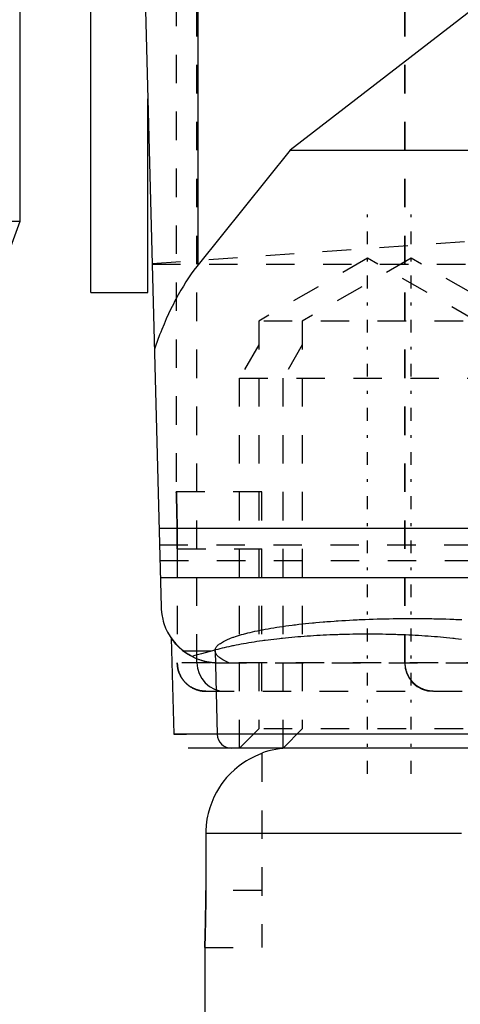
# Model space of a CAD drawing. Extents: x -545 to 345, y -109 to 109.
# Tile 5 of 19: x -164 to -149, y -70 to -35. Entities that reach past the tile are written whole.
import ezdxf

# ---------------------------------------------------------------- set-up
doc = ezdxf.new("R2010")
doc.units = 0
doc.linetypes.add('CENTER', pattern=[1.5, 0.45, -0.5, 0.05, -0.5])
doc.linetypes.add('DASHED', pattern=[2, 1, -1])
for name, color, linetype in [('AM_0', 7, 'CONTINUOUS'), ('AM_3', 7, 'DASHED'), ('AM_7', 7, 'CENTER')]:
    doc.layers.add(name, color=color, linetype=linetype)

msp = doc.modelspace()

# ---------------------------------------------------------------- linework, layer by layer
at = {"layer": 'AM_0', "color": 7, "linetype": 'CONTINUOUS'}
for p, q in [((-162, -45), (-162, 45)), ((-164.5, 42.5), (-164.5, -42.5)), ((-158.236, -44.025), (-158.236, -2)), ((-160.796, -7.779), (-159.532, -56.052)), ((-134.864, -24.422), (-155, -40)), ((-160, -45), (-160, -38.188)), ((-155, -40), (-158.236, -44.025)), ((-155, -40), (-32.649, -40)), ((-164.5, -42.5), (-197.869, -42.5)), ((-164.5, -42.5), (-168.992, -54.842)), ((-162, -45), (-160, -45)), ((-159.605, -53.27), (-145.293, -53.27)), ((-159.56, -55.006), (-146.551, -55.006)), ((-159.178, -57.138), (-159.089, -60.513)), ((-157.639, -57.586), (-157.562, -60.513)), ((-132.789, -60.513), (-159.089, -60.513)), ((-133.289, -61), (-158.589, -61)), ((-156, -61.172), (-156, -61.184)), ((-149.054, -64), (-157.966, -64)), ((-157.966, -64), (-157.966, -66)), ((-158, -68), (-158, -67.998)), ((-158, -68), (-158, -85))]:
    msp.add_line(p, q, dxfattribs=at)
for points in [[(-158.236, -44.025, 0), (-158.284, -44.086, 0), (-158.38, -44.212, 0), (-158.475, -44.343, 0), (-158.522, -44.411, 0), (-158.569, -44.479, 0), (-158.661, -44.62, 0), (-158.752, -44.767, 0), (-158.842, -44.917, 0), (-158.931, -45.073, 0), (-159.018, -45.234, 0), (-159.061, -45.316, 0), (-159.104, -45.399, 0), (-159.188, -45.569, 0), (-159.271, -45.743, 0), (-159.352, -45.922, 0), (-159.432, -46.105, 0), (-159.51, -46.292, 0), (-159.548, -46.387, 0), (-159.586, -46.483, 0), (-159.661, -46.679, 0), (-159.734, -46.879, 0), (-159.77, -46.98, 0)], [(-159.532, -56.052, 0), (-159.528, -56.135, 0), (-159.51, -56.301, 0), (-159.478, -56.464, 0), (-159.457, -56.544, 0), (-159.433, -56.624, 0), (-159.375, -56.78, 0), (-159.304, -56.93, 0), (-159.22, -57.074, 0), (-159.125, -57.21, 0), (-159.019, -57.338, 0), (-158.962, -57.399, 0), (-158.903, -57.457, 0), (-158.777, -57.566, 0), (-158.642, -57.664, 0), (-158.5, -57.75, 0), (-158.352, -57.825, 0), (-158.262, -57.862, 0), (-158.236, -57.872, 0), (-158.21, -57.882, 0), (-158.197, -57.886, 0), (-158.184, -57.891, 0), (-158.158, -57.9, 0), (-158.131, -57.908, 0), (-158.118, -57.912, 0), (-158.105, -57.916, 0), (-158.078, -57.924, 0), (-158.052, -57.932, 0), (-158.038, -57.935, 0), (-158.025, -57.939, 0), (-157.998, -57.945, 0), (-157.971, -57.951, 0), (-157.944, -57.957, 0), (-157.917, -57.963, 0), (-157.889, -57.968, 0), (-157.876, -57.97, 0), (-157.862, -57.973, 0), (-157.835, -57.977, 0), (-157.807, -57.981, 0), (-157.78, -57.985, 0), (-157.752, -57.988, 0), (-157.725, -57.991, 0), (-157.711, -57.992, 0), (-157.697, -57.993, 0), (-157.681, -57.995, 0), (-157.676, -57.995, 0), (-157.672, -57.995, 0), (-157.669, -57.995, 0), (-157.667, -57.995, 0), (-157.662, -57.996, 0), (-157.658, -57.996, 0), (-157.653, -57.996, 0), (-157.649, -57.997, 0), (-157.644, -57.997, 0), (-157.642, -57.997, 0), (-157.639, -57.997, 0), (-157.635, -57.997, 0), (-157.63, -57.998, 0), (-157.628, -57.998, 0)], [(-157.639, -57.586, 0), (-157.639, -57.575, 0), (-157.636, -57.551, 0), (-157.631, -57.527, 0), (-157.627, -57.516, 0), (-157.623, -57.504, 0), (-157.611, -57.48, 0), (-157.597, -57.457, 0), (-157.58, -57.433, 0), (-157.56, -57.41, 0), (-157.537, -57.387, 0), (-157.525, -57.375, 0), (-157.511, -57.364, 0), (-157.482, -57.341, 0), (-157.451, -57.318, 0), (-157.416, -57.295, 0), (-157.379, -57.272, 0), (-157.338, -57.249, 0), (-157.317, -57.238, 0), (-157.295, -57.227, 0), (-157.249, -57.205, 0), (-157.2, -57.182, 0), (-157.175, -57.171, 0), (-157.149, -57.16, 0), (-157.095, -57.139, 0), (-157.038, -57.117, 0), (-157.008, -57.106, 0), (-156.978, -57.096, 0), (-156.916, -57.074, 0), (-156.851, -57.053, 0), (-156.783, -57.033, 0), (-156.713, -57.012, 0), (-156.64, -56.992, 0), (-156.602, -56.982, 0), (-156.564, -56.972, 0), (-156.487, -56.952, 0), (-156.406, -56.933, 0), (-156.324, -56.913, 0), (-156.238, -56.894, 0), (-156.151, -56.876, 0), (-156.106, -56.867, 0), (-156.061, -56.858, 0), (-155.969, -56.839, 0), (-155.875, -56.822, 0), (-155.778, -56.804, 0), (-155.679, -56.787, 0), (-155.578, -56.771, 0), (-155.527, -56.762, 0), (-155.475, -56.754, 0), (-155.371, -56.738, 0), (-155.264, -56.723, 0), (-155.155, -56.707, 0), (-155.044, -56.693, 0), (-154.931, -56.678, 0), (-154.874, -56.671, 0), (-154.817, -56.664, 0), (-154.701, -56.65, 0), (-154.583, -56.637, 0), (-154.463, -56.624, 0), (-154.342, -56.612, 0), (-154.22, -56.6, 0), (-154.158, -56.594, 0), (-154.095, -56.588, 0), (-153.97, -56.577, 0), (-153.843, -56.566, 0), (-153.779, -56.561, 0), (-153.715, -56.555, 0), (-153.585, -56.546, 0), (-153.454, -56.536, 0), (-153.388, -56.532, 0), (-153.322, -56.527, 0), (-153.189, -56.518, 0), (-153.055, -56.51, 0), (-152.92, -56.503, 0), (-152.784, -56.496, 0), (-152.647, -56.489, 0), (-152.578, -56.486, 0), (-152.509, -56.483, 0), (-152.371, -56.477, 0), (-152.232, -56.471, 0), (-152.092, -56.467, 0), (-151.951, -56.462, 0), (-151.811, -56.458, 0), (-151.74, -56.457, 0), (-151.669, -56.455, 0), (-151.527, -56.452, 0), (-151.385, -56.45, 0), (-151.243, -56.448, 0), (-151.1, -56.446, 0), (-150.958, -56.445, 0), (-150.886, -56.445, 0), (-150.815, -56.445, 0), (-150.672, -56.445, 0), (-150.529, -56.446, 0), (-150.387, -56.447, 0), (-150.244, -56.448, 0), (-150.102, -56.45, 0), (-150.031, -56.451, 0), (-149.96, -56.453, 0), (-149.818, -56.456, 0), (-149.677, -56.459, 0), (-149.536, -56.463, 0), (-149.396, -56.467, 0), (-149.256, -56.472, 0), (-149.186, -56.475, 0), (-149.117, -56.478, 0), (-148.978, -56.483, 0)], [(-156, -61.184, 0), (-156.091, -61.22, 0), (-156.271, -61.299, 0), (-156.451, -61.394, 0), (-156.541, -61.447, 0), (-156.629, -61.504, 0), (-156.798, -61.625, 0), (-156.955, -61.756, 0), (-157.098, -61.89, 0), (-157.233, -62.036, 0), (-157.362, -62.195, 0), (-157.423, -62.28, 0), (-157.481, -62.366, 0), (-157.589, -62.545, 0), (-157.681, -62.725, 0), (-157.758, -62.905, 0), (-157.825, -63.093, 0), (-157.881, -63.292, 0), (-157.904, -63.393, 0), (-157.923, -63.496, 0), (-157.951, -63.702, 0), (-157.964, -63.903, 0), (-157.966, -64, 0)], [(-157.966, -66, 0), (-157.966, -66.014, 0), (-157.966, -66.042, 0), (-157.966, -66.07, 0), (-157.966, -66.084, 0), (-157.966, -66.098, 0), (-157.966, -66.127, 0), (-157.966, -66.155, 0), (-157.966, -66.184, 0), (-157.966, -66.212, 0), (-157.966, -66.241, 0), (-157.966, -66.255, 0), (-157.966, -66.27, 0), (-157.966, -66.298, 0), (-157.966, -66.327, 0), (-157.967, -66.356, 0), (-157.967, -66.385, 0), (-157.967, -66.413, 0), (-157.967, -66.428, 0), (-157.967, -66.442, 0), (-157.967, -66.471, 0), (-157.968, -66.499, 0), (-157.968, -66.513, 0), (-157.968, -66.528, 0), (-157.968, -66.556, 0), (-157.968, -66.584, 0), (-157.969, -66.598, 0), (-157.969, -66.613, 0), (-157.969, -66.641, 0), (-157.969, -66.669, 0), (-157.97, -66.696, 0), (-157.97, -66.724, 0), (-157.97, -66.752, 0), (-157.971, -66.765, 0), (-157.971, -66.779, 0), (-157.971, -66.806, 0), (-157.971, -66.833, 0), (-157.972, -66.86, 0), (-157.972, -66.887, 0), (-157.973, -66.913, 0), (-157.973, -66.926, 0), (-157.973, -66.939, 0), (-157.974, -66.965, 0), (-157.974, -66.991, 0), (-157.974, -67.017, 0), (-157.975, -67.042, 0), (-157.975, -67.067, 0), (-157.976, -67.079, 0), (-157.976, -67.091, 0), (-157.976, -67.116, 0), (-157.977, -67.14, 0), (-157.977, -67.164, 0), (-157.978, -67.187, 0), (-157.978, -67.211, 0), (-157.978, -67.222, 0), (-157.979, -67.233, 0), (-157.979, -67.256, 0), (-157.98, -67.278, 0), (-157.98, -67.3, 0), (-157.981, -67.322, 0), (-157.981, -67.343, 0), (-157.981, -67.353, 0), (-157.982, -67.364, 0), (-157.982, -67.384, 0), (-157.983, -67.404, 0), (-157.983, -67.414, 0), (-157.983, -67.424, 0), (-157.983, -67.444, 0), (-157.984, -67.463, 0), (-157.984, -67.473, 0), (-157.984, -67.482, 0), (-157.985, -67.501, 0), (-157.985, -67.52, 0), (-157.986, -67.538, 0), (-157.986, -67.556, 0), (-157.987, -67.574, 0), (-157.987, -67.583, 0), (-157.987, -67.592, 0), (-157.988, -67.609, 0), (-157.988, -67.626, 0), (-157.989, -67.643, 0), (-157.989, -67.66, 0), (-157.99, -67.676, 0), (-157.99, -67.684, 0), (-157.99, -67.692, 0), (-157.991, -67.707, 0), (-157.991, -67.722, 0), (-157.992, -67.737, 0), (-157.992, -67.752, 0), (-157.992, -67.766, 0), (-157.993, -67.773, 0), (-157.993, -67.779, 0), (-157.993, -67.793, 0), (-157.994, -67.806, 0), (-157.994, -67.818, 0), (-157.994, -67.83, 0), (-157.995, -67.842, 0), (-157.995, -67.848, 0), (-157.995, -67.853, 0), (-157.995, -67.864, 0), (-157.996, -67.875, 0), (-157.996, -67.885, 0), (-157.996, -67.895, 0), (-157.997, -67.904, 0), (-157.997, -67.908, 0), (-157.997, -67.913, 0), (-157.997, -67.921, 0), (-157.998, -67.929, 0), (-157.998, -67.933, 0), (-157.998, -67.937, 0), (-157.998, -67.944, 0), (-157.998, -67.951, 0), (-157.998, -67.954, 0), (-157.999, -67.957, 0), (-157.999, -67.963, 0), (-157.999, -67.968, 0), (-157.999, -67.973, 0), (-157.999, -67.978, 0), (-157.999, -67.982, 0), (-157.999, -67.984, 0), (-157.999, -67.985, 0), (-158, -67.989, 0), (-158, -67.992, 0), (-158, -67.994, 0), (-158, -67.996, 0), (-158, -67.998, 0), (-158, -67.998, 0), (-158, -67.999, 0), (-158, -68, 0), (-158, -68, 0), (-158, -68, 0)], [(-158, -67.991, 0), (-158, -67.99, 0), (-158, -67.987, 0), (-157.999, -67.983, 0), (-157.999, -67.981, 0), (-157.999, -67.98, 0), (-157.999, -67.976, 0), (-157.999, -67.971, 0), (-157.999, -67.966, 0), (-157.999, -67.961, 0), (-157.998, -67.955, 0), (-157.998, -67.953, 0), (-157.998, -67.95, 0), (-157.998, -67.943, 0), (-157.998, -67.936, 0), (-157.998, -67.929, 0), (-157.997, -67.922, 0), (-157.997, -67.914, 0), (-157.997, -67.91, 0), (-157.997, -67.906, 0), (-157.997, -67.897, 0), (-157.996, -67.888, 0), (-157.996, -67.884, 0), (-157.996, -67.879, 0), (-157.996, -67.869, 0), (-157.995, -67.859, 0), (-157.995, -67.854, 0), (-157.995, -67.849, 0), (-157.995, -67.838, 0), (-157.994, -67.827, 0), (-157.994, -67.815, 0), (-157.994, -67.804, 0), (-157.993, -67.791, 0), (-157.993, -67.785, 0), (-157.993, -67.779, 0), (-157.992, -67.766, 0), (-157.992, -67.753, 0), (-157.992, -67.739, 0), (-157.991, -67.726, 0), (-157.991, -67.712, 0), (-157.991, -67.704, 0), (-157.99, -67.697, 0), (-157.99, -67.682, 0), (-157.989, -67.667, 0), (-157.989, -67.652, 0), (-157.989, -67.636, 0), (-157.988, -67.621, 0), (-157.988, -67.613, 0), (-157.988, -67.605, 0), (-157.987, -67.588, 0), (-157.987, -67.572, 0), (-157.986, -67.555, 0), (-157.986, -67.538, 0), (-157.985, -67.52, 0), (-157.985, -67.512, 0), (-157.985, -67.503, 0), (-157.985, -67.485, 0), (-157.984, -67.467, 0), (-157.984, -67.449, 0), (-157.983, -67.431, 0), (-157.983, -67.412, 0), (-157.982, -67.403, 0), (-157.982, -67.394, 0), (-157.982, -67.375, 0), (-157.981, -67.355, 0), (-157.981, -67.346, 0), (-157.981, -67.336, 0), (-157.98, -67.316, 0), (-157.98, -67.295, 0), (-157.98, -67.285, 0), (-157.98, -67.275, 0), (-157.979, -67.254, 0), (-157.979, -67.233, 0), (-157.978, -67.211, 0), (-157.978, -67.19, 0), (-157.977, -67.168, 0), (-157.977, -67.156, 0), (-157.977, -67.145, 0), (-157.976, -67.123, 0), (-157.976, -67.1, 0), (-157.976, -67.077, 0), (-157.975, -67.054, 0), (-157.975, -67.03, 0), (-157.974, -67.018, 0), (-157.974, -67.006, 0), (-157.974, -66.982, 0), (-157.973, -66.958, 0), (-157.973, -66.934, 0), (-157.973, -66.909, 0), (-157.972, -66.884, 0), (-157.972, -66.872, 0), (-157.972, -66.859, 0), (-157.972, -66.834, 0), (-157.971, -66.809, 0), (-157.971, -66.783, 0), (-157.97, -66.758, 0), (-157.97, -66.732, 0), (-157.97, -66.719, 0), (-157.97, -66.706, 0), (-157.969, -66.68, 0), (-157.969, -66.654, 0), (-157.969, -66.627, 0), (-157.969, -66.601, 0), (-157.968, -66.575, 0), (-157.968, -66.561, 0), (-157.968, -66.548, 0), (-157.968, -66.521, 0), (-157.968, -66.495, 0), (-157.968, -66.481, 0), (-157.967, -66.468, 0), (-157.967, -66.441, 0), (-157.967, -66.414, 0), (-157.967, -66.401, 0), (-157.967, -66.387, 0), (-157.967, -66.36, 0), (-157.966, -66.333, 0), (-157.966, -66.307, 0), (-157.966, -66.28, 0), (-157.966, -66.253, 0), (-157.966, -66.239, 0), (-157.966, -66.226, 0), (-157.966, -66.199, 0), (-157.966, -66.172, 0), (-157.966, -66.145, 0), (-157.966, -66.119, 0), (-157.966, -66.092, 0), (-157.966, -66.079, 0), (-157.966, -66.066, 0), (-157.966, -66.039, 0), (-157.966, -66.013, 0), (-157.966, -66, 0)]]:
    msp.add_polyline3d(points, dxfattribs=at)
for centre, radius, start, end in [((-157.062, -60.5), 0.5, 181.5, 270), ((-155, -64), 3, 90, 109.4712)]:
    msp.add_arc(centre, radius, start, end, dxfattribs=at)
at = {"layer": 'AM_3', "color": 6, "linetype": 'DASHED'}
for p, q in [((-158.274, -58), (-158.274, 57.858)), ((-150.979, -58), (-150.979, 58)), ((-150.963, -58), (-150.963, 58)), ((-159, 57.359), (-159, -52)), ((-159.848, -43.976), (-129.712, -41.861)), ((-152.281, -43.793), (-156.104, -46)), ((-150.753, -43.793), (-154.577, -46)), ((-148.457, -46), (-152.281, -43.793)), ((-146.93, -46), (-150.753, -43.793)), ((-159.848, -44), (-22.431, -44)), ((-156.104, -46), (-156.104, -60.324)), ((-146.93, -46), (-156.104, -46)), ((-154.577, -46), (-154.577, -60.324)), ((-156.104, -46.828), (-156.781, -48)), ((-154.577, -46.828), (-155.253, -48)), ((-156.781, -61), (-156.781, -48)), ((-156.781, -48), (-146.253, -48)), ((-155.253, -61), (-155.253, -48)), ((-156, -52), (-159, -52)), ((-156, -59), (-156, -52)), ((-159.59, -53.855), (-146.574, -53.855)), ((-158.966, -54), (-158.966, -58)), ((-158.966, -54), (-156, -54)), ((-159.575, -54.406), (-146.533, -54.406)), ((-158.759, -57.58), (-157.729, -57.58)), ((-55.804, -58), (-158.966, -58)), ((-157.533, -58), (-144.196, -58)), ((-157.966, -59), (-148.451, -59)), ((-159.089, -60.513), (-158.637, -60.513)), ((-156.104, -60.324), (-156.781, -61)), ((-146.93, -60.324), (-156.104, -60.324)), ((-154.577, -60.324), (-155.253, -61)), ((-156, -61.184), (-156, -68)), ((-50.981, -64), (-149.054, -64)), ((-156, -66), (-157.966, -66)), ((-158, -67.998), (-158, -67.991)), ((-158, -68), (-156, -68))]:
    msp.add_line(p, q, dxfattribs=at)
for points in [[(-158.274, -58), (-158.255, -58.195), (-158.198, -58.383), (-158.107, -58.556), (-157.984, -58.707), (-157.835, -58.831), (-157.664, -58.924), (-157.479, -58.981), (-157.286, -59)], [(-150.979, -58), (-150.96, -58.195), (-150.904, -58.383), (-150.813, -58.556), (-150.69, -58.707), (-150.54, -58.831), (-150.369, -58.924), (-150.184, -58.981), (-149.991, -59)]]:
    msp.add_lwpolyline(points, dxfattribs=at)
for points in [[(-158.966, -54, 0), (-158.966, -53.986, 0), (-158.966, -53.958, 0), (-158.966, -53.93, 0), (-158.966, -53.916, 0), (-158.966, -53.902, 0), (-158.966, -53.873, 0), (-158.966, -53.845, 0), (-158.966, -53.816, 0), (-158.966, -53.788, 0), (-158.967, -53.759, 0), (-158.967, -53.745, 0), (-158.967, -53.73, 0), (-158.967, -53.702, 0), (-158.967, -53.673, 0), (-158.967, -53.644, 0), (-158.967, -53.615, 0), (-158.968, -53.587, 0), (-158.968, -53.572, 0), (-158.968, -53.558, 0), (-158.968, -53.529, 0), (-158.968, -53.501, 0), (-158.968, -53.487, 0), (-158.968, -53.472, 0), (-158.969, -53.444, 0), (-158.969, -53.416, 0), (-158.969, -53.402, 0), (-158.969, -53.387, 0), (-158.97, -53.359, 0), (-158.97, -53.331, 0), (-158.97, -53.304, 0), (-158.971, -53.276, 0), (-158.971, -53.248, 0), (-158.971, -53.235, 0), (-158.971, -53.221, 0), (-158.972, -53.194, 0), (-158.972, -53.167, 0), (-158.972, -53.14, 0), (-158.973, -53.113, 0), (-158.973, -53.087, 0), (-158.973, -53.074, 0), (-158.974, -53.061, 0), (-158.974, -53.035, 0), (-158.974, -53.009, 0), (-158.975, -52.983, 0), (-158.975, -52.958, 0), (-158.976, -52.933, 0), (-158.976, -52.921, 0), (-158.976, -52.909, 0), (-158.977, -52.884, 0), (-158.977, -52.86, 0), (-158.978, -52.836, 0), (-158.978, -52.813, 0), (-158.979, -52.789, 0), (-158.979, -52.778, 0), (-158.979, -52.767, 0), (-158.979, -52.744, 0), (-158.98, -52.722, 0), (-158.98, -52.7, 0), (-158.981, -52.678, 0), (-158.981, -52.657, 0), (-158.982, -52.647, 0), (-158.982, -52.636, 0), (-158.982, -52.616, 0), (-158.983, -52.596, 0), (-158.983, -52.586, 0), (-158.983, -52.576, 0), (-158.984, -52.556, 0), (-158.984, -52.537, 0), (-158.984, -52.527, 0), (-158.985, -52.518, 0), (-158.985, -52.499, 0), (-158.986, -52.48, 0), (-158.986, -52.462, 0), (-158.987, -52.444, 0), (-158.987, -52.426, 0), (-158.987, -52.417, 0), (-158.988, -52.408, 0), (-158.988, -52.391, 0), (-158.989, -52.374, 0), (-158.989, -52.357, 0), (-158.989, -52.34, 0), (-158.99, -52.324, 0), (-158.99, -52.316, 0), (-158.99, -52.308, 0), (-158.991, -52.293, 0), (-158.991, -52.278, 0), (-158.992, -52.263, 0), (-158.992, -52.248, 0), (-158.993, -52.234, 0), (-158.993, -52.227, 0), (-158.993, -52.221, 0), (-158.993, -52.207, 0), (-158.994, -52.194, 0), (-158.994, -52.182, 0), (-158.994, -52.17, 0), (-158.995, -52.158, 0), (-158.995, -52.152, 0), (-158.995, -52.147, 0), (-158.996, -52.136, 0), (-158.996, -52.125, 0), (-158.996, -52.115, 0), (-158.997, -52.105, 0), (-158.997, -52.096, 0), (-158.997, -52.092, 0), (-158.997, -52.087, 0), (-158.997, -52.079, 0), (-158.998, -52.071, 0), (-158.998, -52.067, 0), (-158.998, -52.063, 0), (-158.998, -52.056, 0), (-158.998, -52.049, 0), (-158.998, -52.046, 0), (-158.999, -52.043, 0), (-158.999, -52.037, 0), (-158.999, -52.032, 0), (-158.999, -52.027, 0), (-158.999, -52.022, 0), (-158.999, -52.018, 0), (-158.999, -52.016, 0), (-159, -52.015, 0), (-159, -52.011, 0), (-159, -52.008, 0), (-159, -52.006, 0), (-159, -52.004, 0), (-159, -52.002, 0), (-159, -52.002, 0), (-159, -52.001, 0), (-159, -52, 0), (-159, -52, 0), (-159, -52, 0)], [(-159, -52, 0), (-159, -52, 0), (-159, -52, 0), (-159, -52.001, 0), (-159, -52.002, 0), (-159, -52.002, 0), (-159, -52.004, 0), (-159, -52.006, 0), (-159, -52.008, 0), (-159, -52.011, 0), (-159, -52.015, 0), (-158.999, -52.016, 0), (-158.999, -52.018, 0), (-158.999, -52.022, 0), (-158.999, -52.027, 0), (-158.999, -52.032, 0), (-158.999, -52.037, 0), (-158.999, -52.043, 0), (-158.998, -52.046, 0), (-158.998, -52.049, 0), (-158.998, -52.056, 0), (-158.998, -52.063, 0), (-158.998, -52.067, 0), (-158.998, -52.071, 0), (-158.997, -52.079, 0), (-158.997, -52.087, 0), (-158.997, -52.092, 0), (-158.997, -52.096, 0), (-158.997, -52.105, 0), (-158.996, -52.115, 0), (-158.996, -52.125, 0), (-158.996, -52.136, 0), (-158.995, -52.147, 0), (-158.995, -52.152, 0), (-158.995, -52.158, 0), (-158.994, -52.17, 0), (-158.994, -52.182, 0), (-158.994, -52.194, 0), (-158.993, -52.207, 0), (-158.993, -52.221, 0), (-158.993, -52.227, 0), (-158.993, -52.234, 0), (-158.992, -52.248, 0), (-158.992, -52.263, 0), (-158.991, -52.278, 0), (-158.991, -52.293, 0), (-158.99, -52.308, 0), (-158.99, -52.316, 0), (-158.99, -52.324, 0), (-158.989, -52.34, 0), (-158.989, -52.357, 0), (-158.989, -52.374, 0), (-158.988, -52.391, 0), (-158.988, -52.408, 0), (-158.987, -52.417, 0), (-158.987, -52.426, 0), (-158.987, -52.444, 0), (-158.986, -52.462, 0), (-158.986, -52.48, 0), (-158.985, -52.499, 0), (-158.985, -52.518, 0), (-158.984, -52.527, 0), (-158.984, -52.537, 0), (-158.984, -52.556, 0), (-158.983, -52.576, 0), (-158.983, -52.586, 0), (-158.983, -52.596, 0), (-158.982, -52.616, 0), (-158.982, -52.636, 0), (-158.982, -52.647, 0), (-158.981, -52.657, 0), (-158.981, -52.678, 0), (-158.98, -52.7, 0), (-158.98, -52.722, 0), (-158.979, -52.744, 0), (-158.979, -52.767, 0), (-158.979, -52.778, 0), (-158.979, -52.789, 0), (-158.978, -52.813, 0), (-158.978, -52.836, 0), (-158.977, -52.86, 0), (-158.977, -52.884, 0), (-158.976, -52.909, 0), (-158.976, -52.921, 0), (-158.976, -52.933, 0), (-158.975, -52.958, 0), (-158.975, -52.983, 0), (-158.974, -53.009, 0), (-158.974, -53.035, 0), (-158.974, -53.061, 0), (-158.973, -53.074, 0), (-158.973, -53.087, 0), (-158.973, -53.113, 0), (-158.972, -53.14, 0), (-158.972, -53.167, 0), (-158.972, -53.194, 0), (-158.971, -53.221, 0), (-158.971, -53.235, 0), (-158.971, -53.248, 0), (-158.971, -53.276, 0), (-158.97, -53.304, 0), (-158.97, -53.331, 0), (-158.97, -53.359, 0), (-158.969, -53.387, 0), (-158.969, -53.402, 0), (-158.969, -53.416, 0), (-158.969, -53.444, 0), (-158.968, -53.472, 0), (-158.968, -53.487, 0), (-158.968, -53.501, 0), (-158.968, -53.529, 0), (-158.968, -53.558, 0), (-158.968, -53.572, 0), (-158.968, -53.587, 0), (-158.967, -53.615, 0), (-158.967, -53.644, 0), (-158.967, -53.673, 0), (-158.967, -53.702, 0), (-158.967, -53.73, 0), (-158.967, -53.745, 0), (-158.967, -53.759, 0), (-158.966, -53.788, 0), (-158.966, -53.816, 0), (-158.966, -53.845, 0), (-158.966, -53.873, 0), (-158.966, -53.902, 0), (-158.966, -53.916, 0), (-158.966, -53.93, 0), (-158.966, -53.958, 0), (-158.966, -53.986, 0), (-158.966, -54, 0)], [(-148.983, -57.18, 0), (-149.086, -57.168, 0), (-149.19, -57.156, 0), (-149.242, -57.15, 0), (-149.294, -57.145, 0), (-149.4, -57.134, 0), (-149.506, -57.124, 0), (-149.613, -57.114, 0), (-149.721, -57.104, 0), (-149.829, -57.095, 0), (-149.884, -57.09, 0), (-149.939, -57.086, 0), (-150.048, -57.077, 0), (-150.159, -57.069, 0), (-150.27, -57.062, 0), (-150.382, -57.055, 0), (-150.494, -57.048, 0), (-150.551, -57.045, 0), (-150.607, -57.041, 0), (-150.72, -57.036, 0), (-150.834, -57.03, 0), (-150.948, -57.025, 0), (-151.063, -57.02, 0), (-151.178, -57.016, 0), (-151.235, -57.014, 0), (-151.293, -57.012, 0), (-151.408, -57.009, 0), (-151.524, -57.006, 0), (-151.64, -57.003, 0), (-151.756, -57.001, 0), (-151.873, -56.999, 0), (-151.931, -56.998, 0), (-151.989, -56.998, 0), (-152.106, -56.997, 0), (-152.222, -56.997, 0), (-152.281, -56.997, 0), (-152.339, -56.997, 0), (-152.455, -56.997, 0), (-152.572, -56.998, 0), (-152.63, -56.998, 0), (-152.688, -56.999, 0), (-152.805, -57.001, 0), (-152.921, -57.003, 0), (-153.037, -57.006, 0), (-153.153, -57.009, 0), (-153.268, -57.012, 0), (-153.326, -57.014, 0), (-153.383, -57.016, 0), (-153.498, -57.02, 0), (-153.613, -57.025, 0), (-153.727, -57.03, 0), (-153.841, -57.036, 0), (-153.954, -57.041, 0), (-154.01, -57.045, 0), (-154.067, -57.048, 0), (-154.179, -57.055, 0), (-154.291, -57.062, 0), (-154.402, -57.069, 0), (-154.513, -57.077, 0), (-154.622, -57.086, 0), (-154.677, -57.09, 0), (-154.732, -57.095, 0), (-154.84, -57.104, 0), (-154.948, -57.114, 0), (-155.055, -57.124, 0), (-155.161, -57.134, 0), (-155.267, -57.145, 0), (-155.319, -57.15, 0), (-155.371, -57.156, 0), (-155.475, -57.168, 0), (-155.578, -57.18, 0), (-155.679, -57.192, 0), (-155.78, -57.205, 0), (-155.88, -57.218, 0), (-155.929, -57.224, 0), (-155.979, -57.231, 0), (-156.076, -57.245, 0), (-156.173, -57.259, 0), (-156.221, -57.266, 0), (-156.268, -57.274, 0), (-156.363, -57.288, 0), (-156.456, -57.304, 0), (-156.502, -57.311, 0), (-156.548, -57.319, 0), (-156.638, -57.335, 0), (-156.728, -57.351, 0), (-156.816, -57.368, 0), (-156.903, -57.385, 0), (-156.988, -57.402, 0), (-157.03, -57.411, 0), (-157.072, -57.419, 0), (-157.155, -57.437, 0), (-157.236, -57.455, 0), (-157.316, -57.474, 0), (-157.395, -57.492, 0), (-157.472, -57.511, 0), (-157.51, -57.521, 0), (-157.547, -57.531, 0), (-157.621, -57.55, 0), (-157.694, -57.57, 0), (-157.729, -57.58, 0)], [(-158.449, -57.778, 0), (-158.488, -57.757, 0), (-158.563, -57.714, 0), (-158.634, -57.67, 0), (-158.668, -57.647, 0), (-158.701, -57.623, 0), (-158.764, -57.576, 0), (-158.822, -57.529, 0), (-158.876, -57.482, 0), (-158.926, -57.435, 0), (-158.971, -57.389, 0), (-158.992, -57.367, 0), (-159.012, -57.346, 0), (-159.049, -57.305, 0), (-159.081, -57.267, 0), (-159.108, -57.232, 0), (-159.131, -57.202, 0), (-159.149, -57.178, 0), (-159.157, -57.167, 0), (-159.163, -57.158, 0), (-159.172, -57.145, 0), (-159.177, -57.139, 0), (-159.178, -57.138, 0)], [(-157.729, -57.58, 0), (-157.863, -57.615, 0), (-158.115, -57.683, 0), (-158.344, -57.748, 0), (-158.449, -57.778, 0)], [(-157.155, -58, 0), (-157.18, -57.989, 0), (-157.23, -57.967, 0), (-157.277, -57.945, 0), (-157.3, -57.934, 0), (-157.321, -57.922, 0), (-157.363, -57.9, 0), (-157.401, -57.877, 0), (-157.437, -57.854, 0), (-157.47, -57.831, 0), (-157.5, -57.808, 0), (-157.514, -57.797, 0), (-157.527, -57.785, 0), (-157.551, -57.762, 0), (-157.572, -57.739, 0), (-157.591, -57.715, 0), (-157.606, -57.692, 0), (-157.618, -57.669, 0), (-157.623, -57.657, 0), (-157.628, -57.645, 0), (-157.634, -57.622, 0), (-157.638, -57.598, 0), (-157.639, -57.586, 0)], [(-157.966, -59, 0), (-157.972, -59, 0), (-157.986, -59, 0), (-158, -58.999, 0), (-158.007, -58.999, 0), (-158.015, -58.999, 0), (-158.029, -58.998, 0), (-158.043, -58.997, 0), (-158.058, -58.996, 0), (-158.072, -58.994, 0), (-158.087, -58.993, 0), (-158.094, -58.992, 0), (-158.102, -58.991, 0), (-158.117, -58.989, 0), (-158.131, -58.986, 0), (-158.146, -58.984, 0), (-158.161, -58.981, 0), (-158.175, -58.978, 0), (-158.183, -58.976, 0), (-158.19, -58.975, 0), (-158.204, -58.971, 0), (-158.219, -58.967, 0), (-158.226, -58.966, 0), (-158.233, -58.964, 0), (-158.247, -58.96, 0), (-158.261, -58.955, 0), (-158.268, -58.953, 0), (-158.275, -58.951, 0), (-158.289, -58.946, 0), (-158.303, -58.942, 0), (-158.316, -58.937, 0), (-158.329, -58.932, 0), (-158.342, -58.927, 0), (-158.348, -58.924, 0), (-158.355, -58.921, 0), (-158.367, -58.916, 0), (-158.38, -58.91, 0), (-158.393, -58.904, 0), (-158.406, -58.898, 0), (-158.419, -58.891, 0), (-158.426, -58.888, 0), (-158.432, -58.885, 0), (-158.445, -58.878, 0), (-158.458, -58.871, 0), (-158.471, -58.863, 0), (-158.483, -58.856, 0), (-158.496, -58.848, 0), (-158.502, -58.844, 0), (-158.509, -58.84, 0), (-158.521, -58.832, 0), (-158.534, -58.823, 0), (-158.546, -58.815, 0), (-158.558, -58.806, 0), (-158.57, -58.797, 0), (-158.576, -58.792, 0), (-158.582, -58.788, 0), (-158.593, -58.779, 0), (-158.605, -58.769, 0), (-158.616, -58.76, 0), (-158.627, -58.751, 0), (-158.637, -58.741, 0), (-158.643, -58.736, 0), (-158.648, -58.731, 0), (-158.658, -58.722, 0), (-158.668, -58.712, 0), (-158.673, -58.707, 0), (-158.678, -58.702, 0), (-158.687, -58.692, 0), (-158.697, -58.682, 0), (-158.702, -58.677, 0), (-158.707, -58.672, 0), (-158.716, -58.661, 0), (-158.726, -58.65, 0), (-158.735, -58.639, 0), (-158.745, -58.628, 0), (-158.754, -58.616, 0), (-158.758, -58.61, 0), (-158.763, -58.604, 0), (-158.772, -58.592, 0), (-158.78, -58.58, 0), (-158.789, -58.568, 0), (-158.797, -58.556, 0), (-158.806, -58.543, 0), (-158.81, -58.537, 0), (-158.814, -58.531, 0), (-158.821, -58.518, 0), (-158.829, -58.505, 0), (-158.836, -58.492, 0), (-158.844, -58.479, 0), (-158.851, -58.466, 0), (-158.854, -58.46, 0), (-158.857, -58.453, 0), (-158.864, -58.441, 0), (-158.87, -58.428, 0), (-158.876, -58.415, 0), (-158.882, -58.402, 0), (-158.887, -58.389, 0), (-158.89, -58.383, 0), (-158.893, -58.376, 0), (-158.898, -58.363, 0), (-158.903, -58.35, 0), (-158.908, -58.337, 0), (-158.912, -58.323, 0), (-158.917, -58.31, 0), (-158.919, -58.303, 0), (-158.921, -58.296, 0), (-158.926, -58.282, 0), (-158.93, -58.268, 0), (-158.932, -58.26, 0), (-158.933, -58.253, 0), (-158.937, -58.239, 0), (-158.941, -58.224, 0), (-158.942, -58.217, 0), (-158.944, -58.21, 0), (-158.947, -58.195, 0), (-158.95, -58.18, 0), (-158.952, -58.166, 0), (-158.955, -58.151, 0), (-158.957, -58.136, 0), (-158.958, -58.129, 0), (-158.959, -58.122, 0), (-158.96, -58.107, 0), (-158.962, -58.092, 0), (-158.963, -58.078, 0), (-158.964, -58.063, 0), (-158.965, -58.049, 0), (-158.965, -58.042, 0), (-158.965, -58.035, 0), (-158.966, -58.021, 0), (-158.966, -58.007, 0), (-158.966, -58, 0)], [(-158.966, -58, 0), (-158.966, -58.007, 0), (-158.966, -58.021, 0), (-158.965, -58.035, 0), (-158.965, -58.042, 0), (-158.965, -58.049, 0), (-158.964, -58.063, 0), (-158.963, -58.078, 0), (-158.962, -58.092, 0), (-158.96, -58.107, 0), (-158.959, -58.122, 0), (-158.958, -58.129, 0), (-158.957, -58.136, 0), (-158.955, -58.151, 0), (-158.952, -58.166, 0), (-158.95, -58.18, 0), (-158.947, -58.195, 0), (-158.944, -58.21, 0), (-158.942, -58.217, 0), (-158.941, -58.224, 0), (-158.937, -58.239, 0), (-158.933, -58.253, 0), (-158.932, -58.26, 0), (-158.93, -58.268, 0), (-158.926, -58.282, 0), (-158.921, -58.296, 0), (-158.919, -58.303, 0), (-158.917, -58.31, 0), (-158.912, -58.323, 0), (-158.908, -58.337, 0), (-158.903, -58.35, 0), (-158.898, -58.363, 0), (-158.893, -58.376, 0), (-158.89, -58.383, 0), (-158.887, -58.389, 0), (-158.882, -58.402, 0), (-158.876, -58.415, 0), (-158.87, -58.428, 0), (-158.864, -58.441, 0), (-158.857, -58.453, 0), (-158.854, -58.46, 0), (-158.851, -58.466, 0), (-158.844, -58.479, 0), (-158.836, -58.492, 0), (-158.829, -58.505, 0), (-158.821, -58.518, 0), (-158.814, -58.531, 0), (-158.81, -58.537, 0), (-158.806, -58.543, 0), (-158.797, -58.556, 0), (-158.789, -58.568, 0), (-158.78, -58.58, 0), (-158.772, -58.592, 0), (-158.763, -58.604, 0), (-158.758, -58.61, 0), (-158.754, -58.616, 0), (-158.745, -58.628, 0), (-158.735, -58.639, 0), (-158.726, -58.65, 0), (-158.716, -58.661, 0), (-158.707, -58.672, 0), (-158.702, -58.677, 0), (-158.697, -58.682, 0), (-158.687, -58.692, 0), (-158.678, -58.702, 0), (-158.673, -58.707, 0), (-158.668, -58.712, 0), (-158.658, -58.722, 0), (-158.648, -58.731, 0), (-158.643, -58.736, 0), (-158.637, -58.741, 0), (-158.627, -58.751, 0), (-158.616, -58.76, 0), (-158.605, -58.769, 0), (-158.593, -58.779, 0), (-158.582, -58.788, 0), (-158.576, -58.792, 0), (-158.57, -58.797, 0), (-158.558, -58.806, 0), (-158.546, -58.815, 0), (-158.534, -58.823, 0), (-158.521, -58.832, 0), (-158.509, -58.84, 0), (-158.502, -58.844, 0), (-158.496, -58.848, 0), (-158.483, -58.856, 0), (-158.471, -58.863, 0), (-158.458, -58.871, 0), (-158.445, -58.878, 0), (-158.432, -58.885, 0), (-158.426, -58.888, 0), (-158.419, -58.891, 0), (-158.406, -58.898, 0), (-158.393, -58.904, 0), (-158.38, -58.91, 0), (-158.367, -58.916, 0), (-158.355, -58.921, 0), (-158.348, -58.924, 0), (-158.342, -58.927, 0), (-158.329, -58.932, 0), (-158.316, -58.937, 0), (-158.303, -58.942, 0), (-158.289, -58.946, 0), (-158.275, -58.951, 0), (-158.268, -58.953, 0), (-158.261, -58.955, 0), (-158.247, -58.96, 0), (-158.233, -58.964, 0), (-158.226, -58.966, 0), (-158.219, -58.967, 0), (-158.204, -58.971, 0), (-158.19, -58.975, 0), (-158.183, -58.976, 0), (-158.175, -58.978, 0), (-158.161, -58.981, 0), (-158.146, -58.984, 0), (-158.131, -58.986, 0), (-158.117, -58.989, 0), (-158.102, -58.991, 0), (-158.094, -58.992, 0), (-158.087, -58.993, 0), (-158.072, -58.994, 0), (-158.058, -58.996, 0), (-158.043, -58.997, 0), (-158.029, -58.998, 0), (-158.015, -58.999, 0), (-158.007, -58.999, 0), (-158, -58.999, 0), (-157.986, -59, 0), (-157.972, -59, 0), (-157.966, -59, 0)], [(-157.628, -57.998, 0), (-157.625, -57.998, 0), (-157.62, -57.998, 0), (-157.615, -57.998, 0), (-157.612, -57.998, 0), (-157.609, -57.999, 0), (-157.604, -57.999, 0), (-157.599, -57.999, 0), (-157.594, -57.999, 0), (-157.588, -57.999, 0), (-157.583, -57.999, 0), (-157.58, -57.999, 0), (-157.578, -57.999, 0), (-157.572, -58, 0), (-157.567, -58, 0), (-157.562, -58, 0), (-157.557, -58, 0), (-157.551, -58, 0), (-157.549, -58, 0), (-157.546, -58, 0), (-157.541, -58, 0), (-157.536, -58, 0), (-157.533, -58, 0)], [(-149.975, -59, 0), (-149.982, -59, 0), (-149.996, -59, 0), (-150.01, -58.999, 0), (-150.017, -58.999, 0), (-150.024, -58.999, 0), (-150.038, -58.998, 0), (-150.052, -58.997, 0), (-150.066, -58.996, 0), (-150.081, -58.994, 0), (-150.095, -58.993, 0), (-150.103, -58.992, 0), (-150.11, -58.991, 0), (-150.124, -58.989, 0), (-150.139, -58.986, 0), (-150.153, -58.984, 0), (-150.168, -58.981, 0), (-150.182, -58.978, 0), (-150.19, -58.976, 0), (-150.197, -58.975, 0), (-150.211, -58.971, 0), (-150.225, -58.967, 0), (-150.232, -58.966, 0), (-150.24, -58.964, 0), (-150.254, -58.959, 0), (-150.267, -58.955, 0), (-150.274, -58.953, 0), (-150.281, -58.951, 0), (-150.295, -58.946, 0), (-150.308, -58.942, 0), (-150.321, -58.937, 0), (-150.334, -58.932, 0), (-150.347, -58.926, 0), (-150.353, -58.924, 0), (-150.36, -58.921, 0), (-150.372, -58.916, 0), (-150.385, -58.91, 0), (-150.398, -58.904, 0), (-150.41, -58.898, 0), (-150.423, -58.891, 0), (-150.429, -58.888, 0), (-150.436, -58.885, 0), (-150.449, -58.878, 0), (-150.461, -58.871, 0), (-150.474, -58.863, 0), (-150.487, -58.856, 0), (-150.499, -58.848, 0), (-150.505, -58.844, 0), (-150.512, -58.84, 0), (-150.524, -58.831, 0), (-150.536, -58.823, 0), (-150.548, -58.814, 0), (-150.56, -58.806, 0), (-150.572, -58.797, 0), (-150.578, -58.792, 0), (-150.584, -58.788, 0), (-150.595, -58.779, 0), (-150.606, -58.769, 0), (-150.617, -58.76, 0), (-150.628, -58.75, 0), (-150.639, -58.741, 0), (-150.644, -58.736, 0), (-150.649, -58.731, 0), (-150.659, -58.722, 0), (-150.669, -58.712, 0), (-150.674, -58.707, 0), (-150.678, -58.702, 0), (-150.688, -58.692, 0), (-150.698, -58.682, 0), (-150.702, -58.677, 0), (-150.707, -58.672, 0), (-150.717, -58.661, 0), (-150.726, -58.65, 0), (-150.735, -58.639, 0), (-150.744, -58.627, 0), (-150.753, -58.616, 0), (-150.758, -58.61, 0), (-150.762, -58.604, 0), (-150.771, -58.592, 0), (-150.78, -58.58, 0), (-150.788, -58.568, 0), (-150.797, -58.556, 0), (-150.805, -58.543, 0), (-150.809, -58.537, 0), (-150.813, -58.53, 0), (-150.82, -58.518, 0), (-150.828, -58.505, 0), (-150.835, -58.492, 0), (-150.842, -58.479, 0), (-150.849, -58.466, 0), (-150.852, -58.46, 0), (-150.856, -58.453, 0), (-150.862, -58.44, 0), (-150.868, -58.428, 0), (-150.874, -58.415, 0), (-150.88, -58.402, 0), (-150.885, -58.389, 0), (-150.888, -58.383, 0), (-150.89, -58.376, 0), (-150.895, -58.363, 0), (-150.9, -58.35, 0), (-150.905, -58.337, 0), (-150.91, -58.323, 0), (-150.914, -58.31, 0), (-150.917, -58.303, 0), (-150.919, -58.296, 0), (-150.923, -58.282, 0), (-150.927, -58.268, 0), (-150.929, -58.26, 0), (-150.931, -58.253, 0), (-150.934, -58.239, 0), (-150.938, -58.224, 0), (-150.939, -58.217, 0), (-150.941, -58.21, 0), (-150.944, -58.195, 0), (-150.947, -58.18, 0), (-150.949, -58.166, 0), (-150.952, -58.151, 0), (-150.954, -58.136, 0), (-150.955, -58.129, 0), (-150.956, -58.122, 0), (-150.957, -58.107, 0), (-150.959, -58.092, 0), (-150.96, -58.078, 0), (-150.961, -58.063, 0), (-150.962, -58.049, 0), (-150.962, -58.042, 0), (-150.962, -58.035, 0), (-150.963, -58.021, 0), (-150.963, -58.007, 0), (-150.963, -58, 0)]]:
    msp.add_polyline3d(points, dxfattribs=at)
at = {"layer": 'AM_7', "color": 4, "linetype": 'CENTER'}
for p, q in [((-152.281, -61.9), (-152.281, -42.1)), ((-150.753, -61.9), (-150.753, -42.1))]:
    msp.add_line(p, q, dxfattribs=at)

doc.saveas('drawing.dxf')
